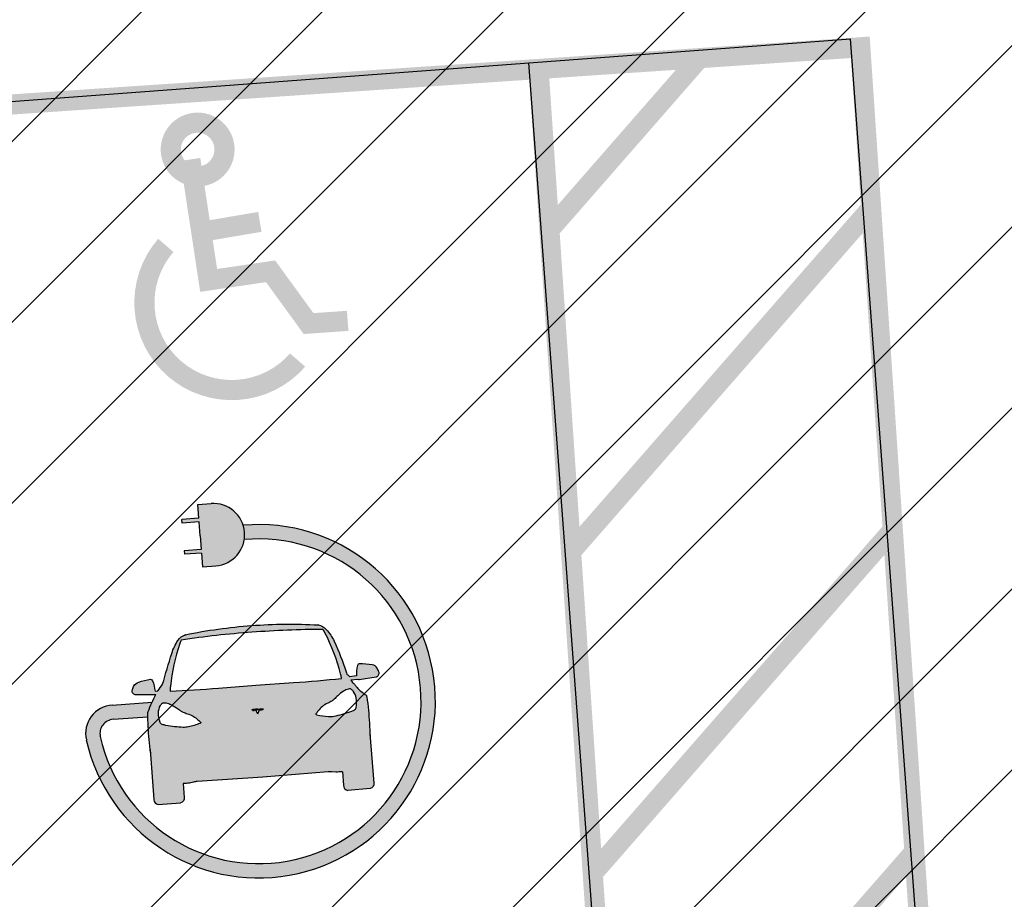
# Model space of a CAD drawing. Header units: millimetres. Extents: x 573132 to 957048, y 21042 to 318066.
# Tile 108 of 256: x 815880 to 819544, y 171361 to 174634. Entities that reach past the tile are written whole.
import ezdxf

# ---------------------------------------------------------------- set-up
doc = ezdxf.new("R2010")
doc.units = ezdxf.units.MM
doc.header["$LTSCALE"] = 2000
for name, color, linetype in [('_NIBSC_A_parking-bays', 7, 'Continuous'), ('_NIBSC_FM trees 3metre zone', 210, 'Continuous'), ('EV points', 7, 'Continuous'), ('EV road markings', 7, 'Continuous')]:
    doc.layers.add(name, color=color, linetype=linetype)

msp = doc.modelspace()

# ---------------------------------------------------------------- hatches: boundary and pattern name
h = msp.add_hatch()
h.set_pattern_fill('ANSI31', color=6, scale=500)
h.set_pattern_definition([(45, (-184040.5, -58059.7), (-1122.532, 1122.532), [])])
edge = h.paths.add_edge_path()
edge.add_arc((799802.3, 149995), 1979.1, 128.4942, 137.4644)
edge.add_arc((799741.7, 150051), 1896.6, 137.4749, 149.3647)
edge.add_arc((800006.3, 149895.7), 2203.4, 149.3949, 159.6806)
edge.add_arc((802463.3, 149116.2), 4779.9, 161.1457, 173.898)
edge.add_arc((777632.8, 152301.9), 20255.5, 350.88188, 352.40364, ccw=False)
edge.add_line((797632.4, 149092), (797912.4, 145802))
edge.add_line((797912.4, 145802), (798168.4, 142742.1))
edge.add_arc((800985.3, 142989.8), 2827.8, 185.0256, 196.2501)
edge.add_arc((800461.1, 142840.2), 2282.7, 196.328, 209.5039)
edge.add_arc((800310.7, 142757.2), 2110.9, 209.5535, 220.3373)
edge.add_arc((800442.5, 142871.9), 2285.6, 220.3888, 233.5825)
edge.add_arc((800765, 143315.4), 2833.9, 233.6596, 245.3359)
edge.add_arc((800828.6, 143356), 2897.7, 244.5285, 258.2745)
edge.add_arc((800701.9, 142746.6), 2275.2, 258.2798, 271.3173)
edge.add_arc((800705.2, 142600), 2128.6, 271.3175, 281.2854)
edge.add_arc((800682.7, 142711.6), 2242.4, 281.293, 294.1016)
edge.add_arc((800469.1, 143179.9), 2757.1, 294.1794, 306.5858)
edge.add_arc((800208.3, 143569.5), 3225.4, 306.1798, 311.5303)
edge.add_arc((800624.2, 143117.9), 2611.7, 311.268, 323.6387)
edge.add_arc((800912.2, 142904.4), 2253.2, 323.6692, 335.196)
edge.add_arc((800978.5, 142872.9), 2179.8, 335.218, 344.317)
edge.add_arc((800806.2, 142921.1), 2358.7, 344.3199, 356.7046)
edge.add_arc((800196.3, 142951.6), 2969.4, 356.7938, 368.8414)
edge.add_line((803130.4, 143408), (802964.4, 146152))
edge.add_line((802964.4, 146152), (802661.6, 149839.1))
edge.add_arc((799541.1, 149578.3), 3131.4, 4.7773, 9.9589)
edge.add_arc((800127.1, 149693), 2534.4, 9.6959, 22.0666)
edge.add_arc((800450.9, 149823), 2185.5, 22.0959, 33.7083)
edge.add_arc((800511.1, 149862.1), 2113.8, 33.7319, 42.7535)
edge.add_arc((800384.1, 149744.5), 2286.8, 42.7572, 55.1416)
edge.add_arc((800049.4, 149256.1), 2878.9, 55.2321, 67.3004)
edge.add_arc((799937.1, 149045.1), 3116.9, 66.8931, 72.3649)
edge.add_arc((800099.3, 149592.4), 2546.2, 72.1105, 84.6412)
edge.add_arc((800129.8, 149907.4), 2229.9, 84.6672, 94.8705)
edge.add_arc((800125.4, 149949.4), 2187.6, 94.8488, 105.1459)
edge.add_arc((800180.5, 149747.3), 2397, 105.1542, 117.1925)
edge.add_arc((800475.8, 149182.9), 3034, 117.2819, 128.9032)
h.paths.add_polyline_path([(805285.8, 132271.9), (807630.1, 130292.6), (808717.8, 128657.8), (809512.6, 126409.6), (809698.8, 124808.7), (809113.9, 106708.8), (807865.8, 104611.5), (806151.7, 104161.7), (798217.2, 103633.1), (798370.5, 101534.7), (797281.4, 101455.1), (798380, 87105.7), (807943.2, 87723.1), (807592, 92534.3), (808409.8, 92594), (809388.6, 92041), (809792.8, 91145.2), (810402, 83115.1), (809743.2, 81565.1), (808384.3, 80934.6), (803337.2, 80587.1), (803149.3, 83028), (796195.6, 82492.7), (796831.5, 74090.9), (798673.2, 74183.1), (799033.2, 69471.1), (811128.2, 70247), (810742.9, 74953.1), (817427.3, 69294), (820333.3, 70178.2), (819726.9, 72144.3), (820372.3, 73429.7), (819415.4, 79540.2), (817900.5, 79441.9), (816738.6, 80768.5), (816091.2, 86965.1), (820803.7, 87231.4), (820137.2, 96803.1), (815324, 96529.1), (814883.6, 102917.9), (815506.4, 103948.9), (814877.6, 110961.5), (814548.9, 111751.7), (814439.8, 112099.6), (814654.4, 120985.5), (815202.9, 122086.8), (815871, 129266.7), (817934.9, 132903.8), (819988, 134534.9), (822717.7, 135759), (825659.3, 136107.7), (841934.8, 135929.7), (841538.9, 140944.3), (822158.3, 141259.1), (817670.8, 142514.3), (813933.3, 145231.4), (812037.1, 148308.6), (810908.6, 153871.1), (812524.2, 156334.4), (812351, 161829.6), (810592.1, 163939.3), (809832.8, 165422), (809436.4, 170898.6), (810540.3, 173379.7), (810553.2, 173752.2), (810159.6, 179602.1), (808961.6, 181448.1), (808084.7, 183580.3), (807823.1, 187088.4), (808496.7, 189355), (809486.4, 190473.3), (809125.3, 195649.6), (808067.5, 197087.4), (806873.5, 199983.2), (806653.5, 202932.5), (806193.3, 210152.2), (807243.7, 212537), (808986.8, 213887.6), (808683.9, 217950), (806725.6, 219163.6), (805509.2, 221418.6), (805072.7, 224364.3), (798956.1, 224011.1), (799187.9, 223695.7), (800861.3, 219308.5), (801661.2, 209203.1), (800735.3, 202671.7), (797386.5, 198778.3), (791837.3, 197079.3), (785538, 196327.2), (786360, 186067.6), (793626.5, 186432.7), (797313.1, 185760.8), (799735, 184478.6), (801452.4, 182927.6), (803009.9, 180514.6), (803885.4, 177379.6), (804097.5, 175123.5), (805094.7, 159989.8), (804471.7, 158270.4), (803289.5, 157069.2), (801649.7, 156414.3), (791144.5, 155679.7), (792339.2, 140215.1), (793197.7, 137634.9), (794404.8, 136185.5), (796143.7, 134994.7), (799546, 134313.7), (802624.2, 133547.3)])
h = msp.add_hatch()
h.set_pattern_fill('ANSI31', color=2, scale=150)
h.set_pattern_definition([(45, (-73644.35, -3403.46), (-336.7596, 336.7596), [])])
h.paths.add_polyline_path([(864792.8, 173080.8), (864349.1, 178022.7), (865349.4, 178085.4), (864538.5, 189020.2), (812335.3, 185127), (812803, 179760.7), (810219.1, 179634.3), (810520.8, 174703.5), (813609.6, 174892.5), (813975.7, 169380.4)])
at = {"layer": '_NIBSC_FM trees 3metre zone'}
h = msp.add_hatch(dxfattribs=at)
h.set_pattern_fill('ANSI31', color=256, scale=1500)
h.set_pattern_definition([(45, (0, -300000), (-3367.596, 3367.596), [])])
h.paths.add_polyline_path([(593903.2, 232617.7), (679741.5, 243682.5), (730246.2, 249484.4), (739010, 251812.5), (755357.3, 259572.6), (798190.5, 265511.7), (811700.6, 266996.3), (863086.4, 275757), (876855.1, 143047.8), (913767.4, 142393.8), (912963.3, 130302.9), (912377.4, 121144.5), (904518.6, 98597.9), (903417.9, 94708.4), (895370.5, 63435.9), (848719, 56730), (841118.6, 53483.2), (784097.4, 45680.2), (763757.6, 42853.6), (670408.4, 24434.5), (665577.7, 34769.6), (663265.2, 39852.7), (610755, 158063.7), (608829.3, 162279.9), (603679.1, 173549.1), (597792.5, 194109.5)])
h.paths.add_polyline_path([(597181.3, 230015.5), (680104.5, 240704.4), (730805.4, 246528.9), (740047.1, 248984), (756226.7, 256664.5), (798560.4, 262534.3), (812116.9, 264024), (860432.9, 272261.3), (874145.3, 140095.4), (910565, 139450.1), (909969.7, 130498.2), (909409.7, 121745), (901656.3, 99500.9), (900521.5, 95490.8), (892963.6, 66120.8), (847902.5, 59643.5), (840311.6, 56400.8), (783687.5, 48652), (763260.4, 45813.4), (672131.7, 27832.4), (668302, 36025.9), (666001.5, 41082.8), (613490.4, 159295.9), (611558.1, 163526.3), (606501.3, 174591.3), (600750.4, 194677.7)], flags=16)
at = {"layer": 'EV road markings'}
h = msp.add_hatch(color=3, dxfattribs=at)
h.dxf.hatch_style = 1
h.paths.add_polyline_path([(816591.8, 172833.2), (816542.5, 172829.6), (816546.3, 172778.2), (816483.2, 172773.5), (816484.2, 172760.2), (816547.3, 172764.9), (816551.1, 172713.6), (816555, 172662.2), (816491.8, 172657.5), (816492.8, 172644.3), (816556, 172649), (816559.8, 172597.6), (816609.1, 172601.3, 0.414214), (816716.4, 172725.9, 0.414214)])
h = msp.add_hatch(color=3, dxfattribs=at)
h.dxf.hatch_style = 1
h.paths.add_polyline_path([(816179.5, 171965.8, -0.457423), (816227.4, 172030.4), (816356.5, 172040, -0.003402), (816356.4, 172052.7, -0.126027), (816358, 172059.2, -0.025249), (816372.1, 172094.5), (816223.5, 172083.4, 0.456972), (816127.6, 171954.2, 2.205733), (816711.4, 172752.2, -0.057722), (816716.4, 172725.9, -0.057881), (816715.3, 172699.1, -2.207513)])
h = msp.add_hatch(color=3, dxfattribs=at)
h.dxf.hatch_style = 1
h.paths.add_polyline_path([(817182.9, 171978, -0.00383), (817180.8, 172015.8, 0.026268), (817171.5, 172113.7, 0.210062), (817165.8, 172122.7, -0.050145), (817134.9, 172148.3, -0.061083), (817127.1, 172158.3, 0.047749), (817123.3, 172163.4, 0.179608), (817121.4, 172164.4, -0.166781), (817119.3, 172165.5, -0.06166), (817117.7, 172167.5), (817112.1, 172177.1), (817138.4, 172180.2, 0.340721), (817142.5, 172178), (817206.5, 172187.8, 0.132169), (817210.1, 172189.5, 0.067874), (817216.6, 172197.8, 0.247878), (817217, 172205.1, 0.013127), (817209.3, 172220.6, 0.234648), (817191.6, 172233.3, 0.030661), (817143.3, 172237.2, 0.305587), (817136.3, 172230.8, 0.070965), (817132.8, 172191.5), (817106.7, 172188.4, 0.149728), (817098.2, 172197.2, -0.200015), (817097, 172198.8, 0.028082), (817094.2, 172206.9, 0.02839), (817050.2, 172320.9, 0.071527), (817020.5, 172364.8, 0.17209), (816990.1, 172381.7, 0.032791), (816741.9, 172379, 0.032791), (816496.1, 172344.9, 0.17209), (816468.5, 172323.6, 0.071384), (816445.7, 172275.9, 0.006285), (816411.3, 172160.9, 0.020045), (816394.3, 172135.9), (816383.2, 172135.6, 0.070965), (816373.9, 172173.9, 0.305587), (816366.1, 172179.2, 0.033048), (816322.4, 172168.4, 0.207738), (816303.3, 172153, 0.013127), (816297.9, 172136.5, 0.247878), (816299.3, 172129.4, 0.067874), (816307.1, 172122.2, 0.14664), (816311.3, 172121), (816375.6, 172120.8, 0.261817), (816378.9, 172122.6), (816386.6, 172122.8, 0.04641), (816358, 172059.2, 0.123063), (816356.4, 172052.9, 0.026268), (816361.7, 171954.7, -0.003819), (816365.3, 171917.1), (816378.3, 171731.6, 0.36406), (816394.7, 171713.4), (816478.2, 171719.6, 0.36406), (816491.8, 171740), (816488, 171791.1, -0.001693), (816511.7, 171792.6), (816526.5, 171796.3, -0.031286), (816540.1, 171798.9), (816784, 171814.8), (817027.6, 171835.2, -0.031286), (817041.4, 171834.7), (817056.5, 171833.3, -0.001693), (817080.3, 171835.3), (817084.1, 171784.7, 0.370219), (817100.5, 171766), (817184, 171772.3, 0.36406), (817197.5, 171792.7)])
edge = h.paths.add_edge_path(flags=16)
edge.add_line((816766.4, 172050.7), (816758.6, 172064.9))
edge.add_spline(control_points=[(816758.6, 172064.9), (816757.7, 172064.8), (816756.1, 172064.7), (816754.2, 172064.4), (816753.1, 172064.1), (816752.3, 172063.8), (816751.8, 172063.5), (816751.6, 172063.3), (816751.6, 172063.1), (816751.6, 172063)], knot_values=[0.039893, 0.039893, 0.039893, 0.039893, 3.283927, 5.491546, 6.716028, 7.801422, 8.675298, 9.443739, 9.761747, 9.761747, 9.761747, 9.761747], degree=3, periodic=0)
edge.add_spline(control_points=[(816751.6, 172063), (816751.1, 172063.1), (816750.2, 172063.2), (816748.8, 172063.4), (816747.5, 172063.7), (816746.6, 172063.9), (816746.2, 172064.1), (816746.1, 172064.2)], knot_values=[0.364731, 0.364731, 0.364731, 0.364731, 2.012676, 3.864544, 5.626188, 7.255432, 7.92563, 7.92563, 7.92563, 7.92563], degree=3, periodic=0)
edge.add_spline(control_points=[(816746.1, 172064.2), (816747.3, 172064.4), (816750.3, 172065.1), (816754.8, 172065.6), (816759.2, 172066.1), (816761.7, 172066.2), (816762.9, 172066.3)], knot_values=[0, 0, 0, 0, 4.37611, 11.020606, 15.793764, 19.848815, 19.848815, 19.848815, 19.848815], degree=3, periodic=0)
edge.add_line((816762.9, 172066.3), (816765.3, 172065.3))
edge.add_line((816765.3, 172065.3), (816767.5, 172066.7))
edge.add_spline(control_points=[(816767.5, 172066.7), (816768.7, 172066.8), (816771.2, 172067), (816775.7, 172067.2), (816780.2, 172067.3), (816783.3, 172067.1), (816784.5, 172067.1)], knot_values=[0, 0, 0, 0, 4.05505, 8.828209, 15.472704, 19.848815, 19.848815, 19.848815, 19.848815], degree=3, periodic=0)
edge.add_spline(control_points=[(816784.5, 172067.1), (816784.4, 172067), (816784, 172066.7), (816783.2, 172066.3), (816782, 172065.8), (816780.6, 172065.4), (816779.7, 172065.2), (816779.3, 172065.1)], knot_values=[0.364731, 0.364731, 0.364731, 0.364731, 1.034928, 2.664172, 4.425816, 6.277684, 7.92563, 7.92563, 7.92563, 7.92563], degree=3, periodic=0)
edge.add_spline(control_points=[(816779.3, 172065.1), (816779.2, 172065.2), (816779.2, 172065.3), (816779, 172065.6), (816778.4, 172065.8), (816777.6, 172065.9), (816776.4, 172066.1), (816774.5, 172066.1), (816772.9, 172066), (816772, 172065.9)], knot_values=[0.039893, 0.039893, 0.039893, 0.039893, 0.3579, 1.126341, 2.000217, 3.085612, 4.310093, 6.517713, 9.761747, 9.761747, 9.761747, 9.761747], degree=3, periodic=0)
edge.add_line((816772, 172065.9), (816766.4, 172050.7))
edge = h.paths.add_edge_path(flags=16)
edge.add_spline(control_points=[(816745, 172064.8), (816744.6, 172065), (816744.1, 172065.2), (816743.7, 172065.5)], knot_values=[2.045296, 2.045296, 2.045296, 2.045296, 4.56531, 4.56531, 4.56531, 4.56531], degree=3, periodic=0)
edge.add_spline(control_points=[(816743.7, 172065.5), (816744.3, 172065.6), (816746.2, 172066), (816749.4, 172066.6), (816753.7, 172067.2), (816758.9, 172067.7), (816762.9, 172068.1), (816765.1, 172068.2)], knot_values=[0, 0, 0, 0, 2.275002, 6.935874, 11.427992, 17.562955, 25.232421, 25.232421, 25.232421, 25.232421], degree=3, periodic=0)
edge.add_spline(control_points=[(816765.1, 172068.2), (816767.3, 172068.4), (816771.3, 172068.7), (816776.5, 172068.9), (816780.9, 172068.9), (816784.1, 172068.8), (816786.1, 172068.7), (816786.7, 172068.7)], knot_values=[0, 0, 0, 0, 7.669466, 13.804429, 18.296547, 22.957419, 25.232421, 25.232421, 25.232421, 25.232421], degree=3, periodic=0)
edge.add_spline(control_points=[(816786.7, 172068.7), (816786.3, 172068.4), (816785.9, 172068.1), (816785.5, 172067.8)], knot_values=[2.045296, 2.045296, 2.045296, 2.045296, 4.56531, 4.56531, 4.56531, 4.56531], degree=3, periodic=0)
edge.add_spline(control_points=[(816785.5, 172067.8), (816784.5, 172067.8), (816782.1, 172068), (816778.4, 172068), (816774.6, 172068), (816770.2, 172067.8), (816767, 172067.5), (816765.2, 172067.4)], knot_values=[0, 0, 0, 0, 3.611391, 8.615244, 12.751206, 17.224168, 23.768247, 23.768247, 23.768247, 23.768247], degree=3, periodic=0)
edge.add_spline(control_points=[(816765.2, 172067.4), (816763.3, 172067.3), (816760.1, 172067), (816755.8, 172066.6), (816751.9, 172066), (816748.4, 172065.4), (816746, 172065), (816745, 172064.8)], knot_values=[0, 0, 0, 0, 6.544078, 11.01704, 15.153003, 20.156855, 23.768247, 23.768247, 23.768247, 23.768247], degree=3, periodic=0)
h.paths.add_polyline_path([(816553.7, 172017.2, -0.063549), (816550.5, 172015.2, -0.04879), (816507.8, 172001.9, -0.060032), (816488.5, 172000.3, -0.038275), (816423.7, 172007.7, -0.036255), (816410, 172011.3, -0.228084), (816402.2, 172019, -0.086426), (816396.2, 172054.8, -0.132044), (816403.4, 172081.1, -0.07788), (816411.4, 172090.9, -0.152301), (816413.3, 172091.7, -0.041142), (816419.3, 172092, -0.104754), (816438.9, 172087, -0.033654), (816462.7, 172073.3, -0.012813), (816478.3, 172062.2, 0.060176), (816487.2, 172057, 0.034931), (816503.9, 172051.3, -0.075393), (816525.3, 172041.9, -0.043254), (816543.1, 172028.3, -0.000102), (816553.8, 172018.6, -0.45986)], flags=16)
h.paths.add_polyline_path([(816618.9, 172146.2, -0.009383), (816439.7, 172135, -0.08575), (816439.3, 172137, -0.047499), (816440.5, 172152.7, -0.052533), (816475.3, 172312.4, -0.038565), (816480.6, 172325.3, -0.019867), (816743.8, 172354.1, -0.019867), (817008.3, 172364.6, -0.038565), (817015.5, 172352.7, -0.052533), (817073.6, 172199.9, -0.047499), (817077, 172184.6, -0.08575), (817077, 172182.5, -0.009383), (816898.1, 172167), (816758.5, 172157.2)], flags=16)
h.paths.add_polyline_path([(816981.5, 172050.5, -0.000102), (816990.5, 172061.6, -0.043254), (817006.2, 172077.7, -0.075393), (817025.9, 172090.2, 0.034931), (817041.6, 172098.4, 0.060176), (817049.6, 172104.8, -0.012813), (817063.4, 172118.1, -0.033654), (817084.9, 172135.2, -0.104754), (817103.6, 172143, -0.041142), (817109.5, 172143.7, -0.152301), (817111.5, 172143.1, -0.07788), (817120.9, 172134.6, -0.132044), (817131.9, 172109.7, -0.086426), (817131.2, 172073.4, -0.228084), (817124.7, 172064.7, -0.036255), (817111.7, 172059, -0.038275), (817048.8, 172042.1, -0.060032), (817029.4, 172040.8, -0.04879), (816985.2, 172047.6, -0.063549), (816981.7, 172049.1, -0.45986)], flags=16)

# ---------------------------------------------------------------- linework, layer by layer
at = {"layer": '_NIBSC_A_parking-bays', "color": 40, "const_width": 75}
for points in [[(819007.8, 174530.8), (817810.5, 174450.1), (818133.1, 169661), (819330.4, 169741.6)], [(817810.5, 174450.1), (815416, 174288.8), (815738.6, 169499.7), (818133.1, 169661)]]:
    msp.add_lwpolyline(points, close=True, dxfattribs=at)
for points in [[(818409.2, 174490.4), (817850.9, 173851.5)], [(817100.1, 173512.9), (816954.6, 173502.8), (816813.1, 173697.4), (816582.8, 173663.4), (816514.5, 174113.4)], [(818489.8, 173293.2), (819048.2, 173932.1)], [(816556.8, 173844.4), (816773.4, 173881.2)], [(818489.8, 173293.2), (817931.5, 172654.2)], [(818570.5, 172095.9), (819128.8, 172734.8)], [(818570.5, 172095.9), (818012.2, 171456.9)], [(818651.1, 170898.6), (819209.5, 171537.6)]]:
    msp.add_lwpolyline(points, dxfattribs=at)
at = {"layer": '_NIBSC_A_parking-bays', "color": 40, "const_width": 200}
msp.add_lwpolyline([(816504.4, 174147.8, 1), (816579.2, 174153, 1)], format="xyb", close=True, dxfattribs=at)
at = {"layer": '_NIBSC_A_parking-bays', "color": 40, "const_width": 75}
msp.add_lwpolyline([(816423.4, 173793.7, 1), (816913.9, 173367.1)], format="xyb", dxfattribs=at)
at = {"layer": 'EV points', "color": 7}
for p, q in [((814184.3, 174205.7), (818971, 174562.7)), ((819328, 169776), (818971, 174562.7)), ((818131.3, 169686.8), (817774.3, 174473.5))]:
    msp.add_line(p, q, dxfattribs=at)
at = {"layer": 'EV road markings'}
for p, q in [((816542.5, 172829.6), (816591.8, 172833.2)), ((816546.3, 172778.2), (816542.5, 172829.6)), ((816546.3, 172778.2), (816483.2, 172773.5)), ((816484.2, 172760.2), (816483.2, 172773.5)), ((816547.3, 172764.9), (816484.2, 172760.2)), ((816551.1, 172713.6), (816547.3, 172764.9)), ((816551.1, 172713.6), (816555, 172662.2)), ((816555, 172662.2), (816491.8, 172657.5)), ((816491.8, 172657.5), (816492.8, 172644.3)), ((816556, 172649), (816492.8, 172644.3)), ((816556, 172649), (816559.8, 172597.6)), ((816559.8, 172597.6), (816609.1, 172601.3)), ((816223.5, 172083.4), (816372.1, 172094.5)), ((816762.9, 172066.3), (816765.3, 172065.3)), ((816767.5, 172066.7), (816765.3, 172065.3)), ((816766.4, 172050.7), (816772, 172065.9)), ((816227.4, 172030.4), (816356.5, 172040)), ((816766.4, 172050.7), (816758.6, 172064.9))]:
    msp.add_line(p, q, dxfattribs=at)
for points in [[(816445.7, 172275.8, -0.071527), (816468.5, 172323.6, -0.17209), (816496.1, 172344.9, -0.032791), (816741.9, 172379, -0.032791), (816990.1, 172381.7)], [(817008.3, 172364.6, 0.019867), (816743.8, 172354.1, 0.019867), (816480.6, 172325.3)], [(816992, 172381.3, 0.065706), (816990.1, 172381.7, -0.17209), (817020.5, 172364.8, -0.071527), (817050.2, 172320.9, -0.02839), (817094.2, 172206.9, -0.028082), (817097, 172198.8, 0.200015), (817098.2, 172197.2, -0.149728), (817106.7, 172188.4)], [(817077, 172182.5, 0.08575), (817077, 172184.6, 0.047499), (817073.6, 172199.9, 0.052533), (817015.5, 172352.7, 0.038565), (817008.3, 172364.6)], [(816480.6, 172325.3, 0.038565), (816475.3, 172312.4, 0.052533), (816440.5, 172152.7, 0.047499), (816439.3, 172137, 0.08575), (816439.7, 172135, 0.08575)], [(816496.1, 172344.9, 0.065706), (816494.3, 172344.2, 0.065706)], [(816394.3, 172135.9, -0.020045), (816411.3, 172160.9, -0.006279), (816445.7, 172275.8)], [(817112.1, 172177), (817138.4, 172180.2, 0.340721), (817142.5, 172178), (817206.5, 172187.8, 0.132169), (817210.1, 172189.5, 0.067874), (817216.6, 172197.8, 0.247878), (817217, 172205.1, 0.013127), (817209.3, 172220.6, 0.234648), (817191.6, 172233.3, 0.030661), (817143.3, 172237.2, 0.305587), (817136.3, 172230.8, 0.070965), (817132.8, 172191.5), (817106.7, 172188.4)], [(816378.9, 172122.6, -0.264238), (816375.6, 172120.8), (816310.9, 172121, -0.132169), (816307.1, 172122.2, -0.067874), (816299.3, 172129.4, -0.247878), (816297.9, 172136.5, -0.013127), (816303.3, 172153, -0.207738), (816322.4, 172168.4, -0.033048), (816366.1, 172179.2, -0.305587), (816373.9, 172173.9, -0.070965), (816383.2, 172135.6), (816394.3, 172135.9)], [(816439.7, 172135, 0.009383), (816618.9, 172146.2), (816758.5, 172157.2), (816898.1, 172167, 0.009383), (817077, 172182.5)], [(817112.1, 172177.1), (817117.7, 172167.5, 0.06166), (817119.3, 172165.5, 0.166781), (817121.4, 172164.4, -0.179608), (817123.3, 172163.4, -0.047749), (817127.1, 172158.3, 0.061083), (817134.9, 172148.3, 0.050145), (817165.8, 172122.7, -0.210062), (817171.5, 172113.7, -0.026268), (817180.8, 172015.8, 0.004918), (817183.5, 171967.2)], [(816985.2, 172047.6, 0.04879), (817029.4, 172040.8, 0.060032), (817048.8, 172042.1, 0.038275), (817111.7, 172059, 0.036255), (817124.7, 172064.7, 0.228084), (817131.2, 172073.4, 0.086426), (817131.9, 172109.7, 0.132044), (817120.9, 172134.6, 0.07788), (817111.5, 172143.1, 0.152301), (817109.5, 172143.7, 0.041142), (817103.6, 172143, 0.104754), (817084.9, 172135.2, 0.033654), (817063.4, 172118.1, 0.012813), (817049.6, 172104.8, -0.060176), (817041.6, 172098.4, -0.034931), (817025.9, 172090.2, 0.075393), (817006.2, 172077.7, 0.043254), (816990.5, 172061.6, 0.000102), (816981.5, 172050.5, 0.45986), (816981.7, 172049.1, 0.063549), (816985.2, 172047.6, -96.655681)], [(816345.8, 172120.9, 0.002149), (816345.9, 172120.7)], [(816358, 172059.2, -0.04641), (816386.6, 172122.8)], [(816550.5, 172015.2, -0.04879), (816507.8, 172001.9, -0.060032), (816488.5, 172000.3, -0.038275), (816423.7, 172007.7, -0.036255), (816410, 172011.3, -0.228084), (816402.2, 172019, -0.086426), (816396.2, 172054.8, -0.132044), (816403.4, 172081.1, -0.07788), (816411.4, 172090.9, -0.152301), (816413.3, 172091.7, -0.041142), (816419.3, 172092, -0.104754), (816438.9, 172087, -0.033654), (816462.7, 172073.3, -0.012813), (816478.3, 172062.2, 0.060176), (816487.2, 172057, 0.034931), (816503.9, 172051.3, -0.075393), (816525.3, 172041.9, -0.043254), (816543.1, 172028.3, -0.000102), (816553.8, 172018.6, -0.45986), (816553.7, 172017.2, -0.063549), (816550.5, 172015.2, 96.655681)], [(816366.3, 171906.3), (816366.3, 171906.3, 0.004918), (816361.7, 171954.7, -0.026268), (816356.4, 172052.9, -0.123063), (816358, 172059.2, -0.123063)], [(817182.9, 171978), (817197.5, 171792.7, -0.36406), (817184, 171772.3), (817100.5, 171766)], [(816365.3, 171917.1), (816378.3, 171731.6, 0.36406), (816394.7, 171713.4), (816478.2, 171719.6)], [(817080.3, 171835.3, 0.001693), (817056.5, 171833.3), (817041.4, 171834.7, 0.031286), (817027.6, 171835.2), (816784, 171814.8), (816540.1, 171798.9, 0.031286), (816526.5, 171796.3), (816511.7, 171792.6, 0.001693), (816488, 171791.1)], [(817080.3, 171835.3), (817084.1, 171784.7, 0.370219), (817100.5, 171766, 0.255212)], [(816488, 171791.1), (816491.8, 171740, -0.36406), (816478.2, 171719.6, -0.255212)]]:
    msp.add_lwpolyline(points, format="xyb", dxfattribs=at)
msp.add_lwpolyline([(816378.9, 172122.6), (816386.6, 172122.8)], dxfattribs=at)
for centre, radius, start, end in [((816600.5, 172717.3), 116.3, 4.2651, 94.2651), ((816769.1, 172097.4), 657.3, 192.587, 95.0357), ((816600.5, 172717.3), 116.3, 274.2651, 4.2651), ((816769.1, 172097.4), 604.1, 192.587, 95.1052), ((816231.5, 171977.3), 106.4, 94.291, 192.5272), ((816231.4, 171977.4), 53.2, 94.2651, 192.587)]:
    msp.add_arc(centre, radius, start, end, dxfattribs=at)
for points, knots in [([(816765.1, 172068.2), (816762.9, 172068.1), (816758.9, 172067.7), (816753.7, 172067.2), (816749.4, 172066.6), (816746.2, 172066), (816744.3, 172065.6), (816743.7, 172065.5)], [0, 0, 0, 0, 7.669466, 13.804429, 18.296547, 22.957419, 25.232421, 25.232421, 25.232421, 25.232421]), ([(816765.2, 172067.4), (816763.3, 172067.3), (816760.1, 172067), (816755.8, 172066.6), (816751.9, 172066), (816748.4, 172065.4), (816746, 172065), (816745, 172064.8)], [0, 0, 0, 0, 6.544078, 11.01704, 15.153003, 20.156855, 23.768247, 23.768247, 23.768247, 23.768247]), ([(816762.9, 172066.3), (816761.7, 172066.2), (816759.2, 172066.1), (816754.8, 172065.6), (816750.3, 172065.1), (816747.3, 172064.4), (816746.1, 172064.2)], [0, 0, 0, 0, 4.05505, 8.828209, 15.472704, 19.848815, 19.848815, 19.848815, 19.848815]), ([(816765.1, 172068.2), (816767.3, 172068.4), (816771.3, 172068.7), (816776.5, 172068.9), (816780.9, 172068.9), (816784.1, 172068.8), (816786.1, 172068.7), (816786.7, 172068.7)], [0, 0, 0, 0, 7.669466, 13.804429, 18.296547, 22.957419, 25.232421, 25.232421, 25.232421, 25.232421]), ([(816765.2, 172067.4), (816767, 172067.5), (816770.2, 172067.8), (816774.6, 172068), (816778.4, 172068), (816782.1, 172068), (816784.5, 172067.8), (816785.5, 172067.8)], [0, 0, 0, 0, 6.544078, 11.01704, 15.153003, 20.156855, 23.768247, 23.768247, 23.768247, 23.768247]), ([(816767.5, 172066.7), (816768.7, 172066.8), (816771.2, 172067), (816775.7, 172067.2), (816780.2, 172067.3), (816783.3, 172067.1), (816784.5, 172067.1)], [0, 0, 0, 0, 4.05505, 8.828209, 15.472704, 19.848815, 19.848815, 19.848815, 19.848815]), ([(816772, 172065.9), (816772.9, 172066), (816774.5, 172066.1), (816776.4, 172066.1), (816777.6, 172065.9), (816778.4, 172065.8), (816779, 172065.6), (816779.2, 172065.3), (816779.2, 172065.2), (816779.3, 172065.1)], [0.039893, 0.039893, 0.039893, 0.039893, 3.283927, 5.491546, 6.716028, 7.801422, 8.675298, 9.443739, 9.761747, 9.761747, 9.761747, 9.761747]), ([(816784.5, 172067.1), (816784.4, 172067), (816784, 172066.7), (816783.2, 172066.3), (816782, 172065.8), (816780.6, 172065.4), (816779.7, 172065.2), (816779.3, 172065.1)], [0.364731, 0.364731, 0.364731, 0.364731, 1.034928, 2.664172, 4.425816, 6.277684, 7.92563, 7.92563, 7.92563, 7.92563]), ([(816746.1, 172064.2), (816746.2, 172064.1), (816746.6, 172063.9), (816747.5, 172063.7), (816748.8, 172063.4), (816750.2, 172063.2), (816751.1, 172063.1), (816751.6, 172063)], [0.364731, 0.364731, 0.364731, 0.364731, 1.034928, 2.664172, 4.425816, 6.277684, 7.92563, 7.92563, 7.92563, 7.92563]), ([(816758.6, 172064.9), (816757.7, 172064.8), (816756.1, 172064.7), (816754.2, 172064.4), (816753.1, 172064.1), (816752.3, 172063.8), (816751.8, 172063.5), (816751.6, 172063.3), (816751.6, 172063.1), (816751.6, 172063)], [0.039893, 0.039893, 0.039893, 0.039893, 3.283927, 5.491546, 6.716028, 7.801422, 8.675298, 9.443739, 9.761747, 9.761747, 9.761747, 9.761747])]:
    msp.add_open_spline(points, degree=3, knots=knots, dxfattribs=at)
for points in [[(816745, 172064.8), (816744.6, 172065), (816744.1, 172065.2), (816743.7, 172065.5)], [(816785.5, 172067.8), (816785.9, 172068.1), (816786.3, 172068.4), (816786.7, 172068.7)]]:
    msp.add_open_spline(points, degree=3, dxfattribs=at)

doc.saveas('drawing.dxf')
